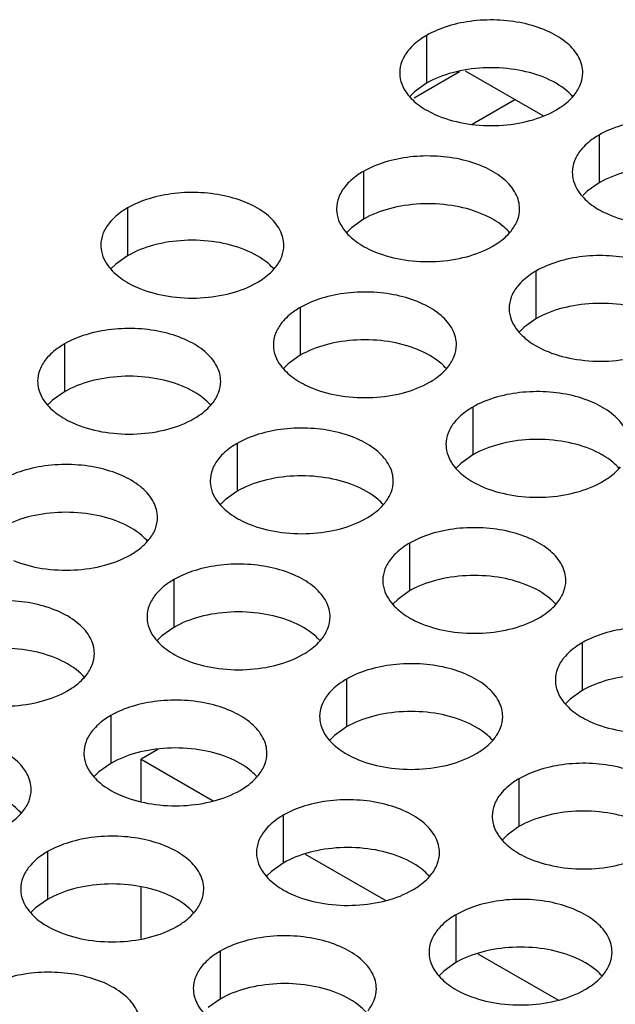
# Model space of a CAD drawing. Header units: inches. Extents: x 0 to 34, y 0 to 22.
# Tile 129 of 155: x 17.322 to 17.485, y 19.978 to 20.247. Entities that reach past the tile are written whole.
import ezdxf

# ---------------------------------------------------------------- set-up
doc = ezdxf.new("R2010")
doc.units = ezdxf.units.IN
doc.header["$LTSCALE"] = 1.87
doc.header["$MEASUREMENT"] = 0
doc.layers.get('0').update_dxf_attribs({"linetype": 'CONTINUOUS'})
for name, color, linetype in [('02___PRT_ALL_AXES', 7, 'CONTINUOUS'), ('0_COMPONENTS', 7, 'CONTINUOUS'), ('COSMETIC', 7, 'CONTINUOUS')]:
    doc.layers.add(name, color=color, linetype=linetype)

msp = doc.modelspace()

# ---------------------------------------------------------------- linework, layer by layer
at = {"color": 7, "linetype": 'CONTINUOUS'}
msp.add_line((17.43002, 20.22541), (17.44241, 20.23256), dxfattribs=at)
at = {"color": 3, "linetype": 'CONTINUOUS'}
for p, q in [((17.44394, 20.2328), (17.46512, 20.22057)), ((17.44589, 20.21824), (17.45752, 20.22495))]:
    msp.add_line(p, q, dxfattribs=at)
at = {"layer": '02___PRT_ALL_AXES', "color": 7, "linetype": 'CONTINUOUS'}
for p, q in [((17.43339, 20.24245), (17.43339, 20.22939)), ((17.43339, 20.22939), (17.43013, 20.22707)), ((17.43013, 20.22707), (17.42892, 20.22588)), ((17.48053, 20.21523), (17.48053, 20.20217)), ((17.41613, 20.20527), (17.41613, 20.19221)), ((17.48053, 20.20217), (17.47727, 20.19985)), ((17.47727, 20.19985), (17.47606, 20.19866)), ((17.35174, 20.19531), (17.35174, 20.18224)), ((17.41613, 20.19221), (17.41288, 20.18989)), ((17.41288, 20.18989), (17.41167, 20.1887)), ((17.34848, 20.17993), (17.34727, 20.17874)), ((17.35174, 20.18224), (17.34848, 20.17993)), ((17.46327, 20.17805), (17.46327, 20.16499)), ((17.39888, 20.16809), (17.39888, 20.15503)), ((17.46327, 20.16499), (17.46002, 20.16267)), ((17.46002, 20.16267), (17.45881, 20.16148)), ((17.33448, 20.15813), (17.33448, 20.14506)), ((17.39562, 20.15271), (17.39441, 20.15152)), ((17.39888, 20.15503), (17.39562, 20.15271)), ((17.33448, 20.14506), (17.33123, 20.14275)), ((17.33123, 20.14275), (17.33002, 20.14156)), ((17.44602, 20.14087), (17.44602, 20.12781)), ((17.38162, 20.13091), (17.38162, 20.11785)), ((17.44602, 20.12781), (17.44277, 20.12549)), ((17.44277, 20.12549), (17.44155, 20.1243)), ((17.38162, 20.11785), (17.37837, 20.11553)), ((17.37837, 20.11553), (17.37716, 20.11434)), ((17.42876, 20.10369), (17.42876, 20.09063)), ((17.36437, 20.09373), (17.36437, 20.08066)), ((17.42551, 20.08831), (17.4243, 20.08712)), ((17.42876, 20.09063), (17.42551, 20.08831)), ((17.36437, 20.08066), (17.36112, 20.07835)), ((17.36112, 20.07835), (17.3599, 20.07716)), ((17.47591, 20.07647), (17.47591, 20.06341)), ((17.41151, 20.06651), (17.41151, 20.05345)), ((17.47591, 20.06341), (17.47265, 20.06109)), ((17.47265, 20.06109), (17.47144, 20.0599)), ((17.34712, 20.05655), (17.34712, 20.04348)), ((17.41151, 20.05345), (17.40826, 20.05113)), ((17.40826, 20.05113), (17.40704, 20.04994)), ((17.34712, 20.04348), (17.34386, 20.04117)), ((17.34386, 20.04117), (17.34265, 20.03998)), ((17.45865, 20.03929), (17.45865, 20.02623)), ((17.39426, 20.02933), (17.39426, 20.01627)), ((17.45865, 20.02623), (17.4554, 20.02391)), ((17.4554, 20.02391), (17.45419, 20.02272)), ((17.32986, 20.01937), (17.32986, 20.0063)), ((17.39426, 20.01627), (17.391, 20.01395)), ((17.391, 20.01395), (17.38979, 20.01276)), ((17.32986, 20.0063), (17.32661, 20.00399)), ((17.32661, 20.00399), (17.3254, 20.0028)), ((17.4414, 20.00211), (17.4414, 19.98905)), ((17.377, 19.99215), (17.377, 19.97908)), ((17.4414, 19.98905), (17.43814, 19.98673)), ((17.43814, 19.98673), (17.43693, 19.98554)), ((17.377, 19.97908), (17.37375, 19.97677))]:
    msp.add_line(p, q, dxfattribs=at)
at = {"layer": '02___PRT_ALL_AXES', "color": 3, "linetype": 'CONTINUOUS'}
for points, knots in [([(17.47606, 20.23223), (17.47607, 20.23295), (17.47588, 20.23441), (17.47473, 20.23732), (17.4718, 20.24068), (17.46678, 20.24373), (17.46051, 20.24583), (17.45349, 20.24681), (17.44626, 20.24662), (17.43943, 20.24525), (17.43524, 20.24352), (17.43339, 20.24245)], [0, 0, 0, 0, 0.042883, 0.087524, 0.186914, 0.304219, 0.43794, 0.582356, 0.729558, 0.871282, 1, 1, 1, 1]), ([(17.43339, 20.24245), (17.43289, 20.24216), (17.43106, 20.24101), (17.4294, 20.23957), (17.42841, 20.23834)], [0, 0, 0, 0, 0.268123, 1, 1, 1, 1]), ([(17.42841, 20.23834), (17.42769, 20.23745), (17.42651, 20.23553), (17.42607, 20.23331), (17.42607, 20.23225)], [0, 0, 0, 0, 0.520681, 1, 1, 1, 1]), ([(17.42607, 20.23225), (17.42607, 20.23194), (17.42614, 20.23065), (17.42651, 20.22939), (17.42692, 20.22851)], [0, 0, 0, 0, 0.245663, 1, 1, 1, 1]), ([(17.47372, 20.22614), (17.47445, 20.22704), (17.47562, 20.22895), (17.47606, 20.23118), (17.47606, 20.23223)], [0, 0, 0, 0, 0.520681, 1, 1, 1, 1]), ([(17.42692, 20.22851), (17.42731, 20.22766), (17.42869, 20.22553), (17.432, 20.22266), (17.43504, 20.2211), (17.43673, 20.22042)], [0, 0, 0, 0, 0.215502, 0.580331, 1, 1, 1, 1]), ([(17.46874, 20.22204), (17.46924, 20.22233), (17.47107, 20.22347), (17.47273, 20.22492), (17.47372, 20.22614)], [0, 0, 0, 0, 0.268123, 1, 1, 1, 1]), ([(17.43673, 20.22042), (17.43924, 20.2194), (17.44473, 20.21799), (17.4532, 20.21758), (17.46143, 20.2188), (17.46653, 20.22076), (17.46874, 20.22204)], [0, 0, 0, 0, 0.247189, 0.509885, 0.767301, 1, 1, 1, 1]), ([(17.52321, 20.20502), (17.52321, 20.20573), (17.52302, 20.20719), (17.52187, 20.2101), (17.51894, 20.21346), (17.51392, 20.21651), (17.50765, 20.21861), (17.50063, 20.2196), (17.4934, 20.2194), (17.48657, 20.21803), (17.48238, 20.2163), (17.48053, 20.21523)], [0, 0, 0, 0, 0.042883, 0.087524, 0.186914, 0.304219, 0.43794, 0.582356, 0.729558, 0.871282, 1, 1, 1, 1]), ([(17.48053, 20.21523), (17.48003, 20.21494), (17.4782, 20.2138), (17.47654, 20.21235), (17.47555, 20.21113)], [0, 0, 0, 0, 0.268123, 1, 1, 1, 1]), ([(17.45881, 20.19505), (17.45881, 20.19577), (17.45862, 20.19723), (17.45747, 20.20014), (17.45455, 20.2035), (17.44953, 20.20655), (17.44326, 20.20865), (17.43623, 20.20963), (17.42901, 20.20944), (17.42218, 20.20807), (17.41798, 20.20634), (17.41613, 20.20527)], [0, 0, 0, 0, 0.042883, 0.087524, 0.186914, 0.304219, 0.43794, 0.582356, 0.729558, 0.871282, 1, 1, 1, 1]), ([(17.47555, 20.21113), (17.47483, 20.21023), (17.47365, 20.20832), (17.47321, 20.20609), (17.47321, 20.20504)], [0, 0, 0, 0, 0.520681, 1, 1, 1, 1]), ([(17.41613, 20.20527), (17.41563, 20.20498), (17.41381, 20.20383), (17.41215, 20.20239), (17.41115, 20.20116)], [0, 0, 0, 0, 0.268123, 1, 1, 1, 1]), ([(17.47321, 20.20504), (17.47321, 20.20472), (17.47328, 20.20343), (17.47365, 20.20217), (17.47406, 20.20129)], [0, 0, 0, 0, 0.245663, 1, 1, 1, 1]), ([(17.41115, 20.20116), (17.41043, 20.20027), (17.40926, 20.19835), (17.40881, 20.19613), (17.40881, 20.19507)], [0, 0, 0, 0, 0.520681, 1, 1, 1, 1]), ([(17.47406, 20.20129), (17.47445, 20.20045), (17.47583, 20.19831), (17.47914, 20.19544), (17.48218, 20.19388), (17.48387, 20.1932)], [0, 0, 0, 0, 0.215502, 0.580331, 1, 1, 1, 1]), ([(17.39442, 20.18509), (17.39442, 20.1858), (17.39423, 20.18726), (17.39308, 20.19017), (17.39015, 20.19353), (17.38513, 20.19658), (17.37886, 20.19868), (17.37184, 20.19967), (17.36461, 20.19947), (17.35778, 20.1981), (17.35359, 20.19638), (17.35174, 20.19531)], [0, 0, 0, 0, 0.042883, 0.087524, 0.186914, 0.304219, 0.43794, 0.582356, 0.729558, 0.871282, 1, 1, 1, 1]), ([(17.35174, 20.19531), (17.35124, 20.19502), (17.34941, 20.19387), (17.34775, 20.19243), (17.34676, 20.1912)], [0, 0, 0, 0, 0.268123, 1, 1, 1, 1]), ([(17.40881, 20.19507), (17.40881, 20.19476), (17.40888, 20.19347), (17.40925, 20.19221), (17.40966, 20.19133)], [0, 0, 0, 0, 0.245663, 1, 1, 1, 1]), ([(17.45647, 20.18896), (17.45719, 20.18986), (17.45837, 20.19177), (17.45881, 20.194), (17.45881, 20.19505)], [0, 0, 0, 0, 0.520681, 1, 1, 1, 1]), ([(17.48387, 20.1932), (17.48639, 20.19218), (17.49187, 20.19077), (17.50034, 20.19036), (17.50857, 20.19158), (17.51367, 20.19354), (17.51588, 20.19482)], [0, 0, 0, 0, 0.247189, 0.509885, 0.767301, 1, 1, 1, 1]), ([(17.34676, 20.1912), (17.34604, 20.19031), (17.34486, 20.18839), (17.34442, 20.18617), (17.34442, 20.18511)], [0, 0, 0, 0, 0.520681, 1, 1, 1, 1]), ([(17.40966, 20.19133), (17.41006, 20.19048), (17.41143, 20.18835), (17.41475, 20.18548), (17.41779, 20.18392), (17.41947, 20.18324)], [0, 0, 0, 0, 0.215502, 0.580331, 1, 1, 1, 1]), ([(17.45149, 20.18486), (17.45199, 20.18515), (17.45382, 20.18629), (17.45548, 20.18774), (17.45647, 20.18896)], [0, 0, 0, 0, 0.268123, 1, 1, 1, 1]), ([(17.34442, 20.18511), (17.34442, 20.18479), (17.34449, 20.18351), (17.34486, 20.18225), (17.34527, 20.18137)], [0, 0, 0, 0, 0.245663, 1, 1, 1, 1]), ([(17.39207, 20.179), (17.3928, 20.17989), (17.39397, 20.18181), (17.39441, 20.18403), (17.39442, 20.18509)], [0, 0, 0, 0, 0.520681, 1, 1, 1, 1]), ([(17.41947, 20.18324), (17.42199, 20.18222), (17.42747, 20.18081), (17.43595, 20.1804), (17.44418, 20.18162), (17.44927, 20.18358), (17.45149, 20.18486)], [0, 0, 0, 0, 0.247189, 0.509885, 0.767301, 1, 1, 1, 1]), ([(17.50595, 20.16784), (17.50595, 20.16855), (17.50576, 20.17001), (17.50461, 20.17292), (17.50169, 20.17628), (17.49667, 20.17933), (17.4904, 20.18143), (17.48337, 20.18241), (17.47615, 20.18222), (17.46932, 20.18085), (17.46512, 20.17912), (17.46327, 20.17805)], [0, 0, 0, 0, 0.042883, 0.087524, 0.186914, 0.304219, 0.43794, 0.582356, 0.729558, 0.871282, 1, 1, 1, 1]), ([(17.34527, 20.18137), (17.34566, 20.18052), (17.34704, 20.17839), (17.35035, 20.17551), (17.35339, 20.17396), (17.35508, 20.17328)], [0, 0, 0, 0, 0.215502, 0.580331, 1, 1, 1, 1]), ([(17.38709, 20.17489), (17.38759, 20.17518), (17.38942, 20.17633), (17.39108, 20.17777), (17.39207, 20.179)], [0, 0, 0, 0, 0.268123, 1, 1, 1, 1]), ([(17.46327, 20.17805), (17.46277, 20.17776), (17.46095, 20.17662), (17.45929, 20.17517), (17.45829, 20.17395)], [0, 0, 0, 0, 0.268123, 1, 1, 1, 1]), ([(17.35508, 20.17328), (17.3576, 20.17226), (17.36308, 20.17085), (17.37155, 20.17044), (17.37978, 20.17166), (17.38488, 20.17362), (17.38709, 20.17489)], [0, 0, 0, 0, 0.247189, 0.509885, 0.767301, 1, 1, 1, 1]), ([(17.44156, 20.15787), (17.44156, 20.15858), (17.44137, 20.16004), (17.44022, 20.16296), (17.43729, 20.16632), (17.43227, 20.16937), (17.426, 20.17147), (17.41898, 20.17245), (17.41175, 20.17225), (17.40492, 20.17089), (17.40073, 20.16916), (17.39888, 20.16809)], [0, 0, 0, 0, 0.042883, 0.087524, 0.186914, 0.304219, 0.43794, 0.582356, 0.729558, 0.871282, 1, 1, 1, 1]), ([(17.45829, 20.17395), (17.45757, 20.17305), (17.4564, 20.17114), (17.45595, 20.16891), (17.45595, 20.16786)], [0, 0, 0, 0, 0.520681, 1, 1, 1, 1]), ([(17.39888, 20.16809), (17.39838, 20.1678), (17.39655, 20.16665), (17.39489, 20.16521), (17.3939, 20.16398)], [0, 0, 0, 0, 0.268123, 1, 1, 1, 1]), ([(17.45595, 20.16786), (17.45595, 20.16754), (17.45602, 20.16625), (17.4564, 20.16499), (17.4568, 20.16411)], [0, 0, 0, 0, 0.245663, 1, 1, 1, 1]), ([(17.3939, 20.16398), (17.39318, 20.16309), (17.392, 20.16117), (17.39156, 20.15895), (17.39156, 20.15789)], [0, 0, 0, 0, 0.520681, 1, 1, 1, 1]), ([(17.4568, 20.16411), (17.4572, 20.16326), (17.45857, 20.16113), (17.46189, 20.15826), (17.46493, 20.1567), (17.46661, 20.15602)], [0, 0, 0, 0, 0.215502, 0.580331, 1, 1, 1, 1]), ([(17.37716, 20.14791), (17.37716, 20.14862), (17.37697, 20.15008), (17.37582, 20.15299), (17.3729, 20.15635), (17.36788, 20.1594), (17.36161, 20.1615), (17.35458, 20.16249), (17.34736, 20.16229), (17.34053, 20.16092), (17.33633, 20.1592), (17.33448, 20.15813)], [0, 0, 0, 0, 0.042883, 0.087524, 0.186914, 0.304219, 0.43794, 0.582356, 0.729558, 0.871282, 1, 1, 1, 1]), ([(17.33448, 20.15813), (17.33398, 20.15784), (17.33216, 20.15669), (17.3305, 20.15525), (17.3295, 20.15402)], [0, 0, 0, 0, 0.268123, 1, 1, 1, 1]), ([(17.39156, 20.15789), (17.39156, 20.15758), (17.39163, 20.15629), (17.392, 20.15503), (17.39241, 20.15415)], [0, 0, 0, 0, 0.245663, 1, 1, 1, 1]), ([(17.43921, 20.15178), (17.43994, 20.15268), (17.44111, 20.15459), (17.44156, 20.15681), (17.44156, 20.15787)], [0, 0, 0, 0, 0.520681, 1, 1, 1, 1]), ([(17.46661, 20.15602), (17.46913, 20.155), (17.47461, 20.15359), (17.48309, 20.15318), (17.49132, 20.1544), (17.49641, 20.15636), (17.49863, 20.15764)], [0, 0, 0, 0, 0.247189, 0.509885, 0.767301, 1, 1, 1, 1]), ([(17.3295, 20.15402), (17.32878, 20.15313), (17.32761, 20.15121), (17.32716, 20.14899), (17.32716, 20.14793)], [0, 0, 0, 0, 0.520681, 1, 1, 1, 1]), ([(17.39241, 20.15415), (17.3928, 20.1533), (17.39418, 20.15117), (17.39749, 20.1483), (17.40053, 20.14674), (17.40222, 20.14606)], [0, 0, 0, 0, 0.215502, 0.580331, 1, 1, 1, 1]), ([(17.43423, 20.14768), (17.43474, 20.14797), (17.43656, 20.14911), (17.43822, 20.15055), (17.43921, 20.15178)], [0, 0, 0, 0, 0.268123, 1, 1, 1, 1]), ([(17.32716, 20.14793), (17.32716, 20.14761), (17.32723, 20.14633), (17.32761, 20.14506), (17.32801, 20.14418)], [0, 0, 0, 0, 0.245663, 1, 1, 1, 1]), ([(17.37482, 20.14182), (17.37554, 20.14271), (17.37672, 20.14463), (17.37716, 20.14685), (17.37716, 20.14791)], [0, 0, 0, 0, 0.520681, 1, 1, 1, 1]), ([(17.40222, 20.14606), (17.40474, 20.14504), (17.41022, 20.14363), (17.41869, 20.14322), (17.42693, 20.14444), (17.43202, 20.1464), (17.43423, 20.14768)], [0, 0, 0, 0, 0.247189, 0.509885, 0.767301, 1, 1, 1, 1]), ([(17.4887, 20.13065), (17.4887, 20.13137), (17.48851, 20.13283), (17.48736, 20.13574), (17.48443, 20.1391), (17.47941, 20.14215), (17.47314, 20.14425), (17.46612, 20.14523), (17.45889, 20.14504), (17.45206, 20.14367), (17.44787, 20.14194), (17.44602, 20.14087)], [0, 0, 0, 0, 0.042883, 0.087524, 0.186914, 0.304219, 0.43794, 0.582356, 0.729558, 0.871282, 1, 1, 1, 1]), ([(17.32801, 20.14418), (17.32841, 20.14334), (17.32978, 20.14121), (17.3331, 20.13833), (17.33614, 20.13678), (17.33782, 20.1361)], [0, 0, 0, 0, 0.215502, 0.580331, 1, 1, 1, 1]), ([(17.36984, 20.13771), (17.37034, 20.138), (17.37217, 20.13915), (17.37383, 20.14059), (17.37482, 20.14182)], [0, 0, 0, 0, 0.268123, 1, 1, 1, 1]), ([(17.44602, 20.14087), (17.44552, 20.14058), (17.44369, 20.13943), (17.44203, 20.13799), (17.44104, 20.13676)], [0, 0, 0, 0, 0.268123, 1, 1, 1, 1]), ([(17.33782, 20.1361), (17.34034, 20.13508), (17.34582, 20.13367), (17.3543, 20.13326), (17.36253, 20.13448), (17.36762, 20.13643), (17.36984, 20.13771)], [0, 0, 0, 0, 0.247189, 0.509885, 0.767301, 1, 1, 1, 1]), ([(17.44104, 20.13676), (17.44032, 20.13587), (17.43914, 20.13395), (17.4387, 20.13173), (17.4387, 20.13067)], [0, 0, 0, 0, 0.520681, 1, 1, 1, 1]), ([(17.4243, 20.12069), (17.4243, 20.1214), (17.42411, 20.12286), (17.42296, 20.12577), (17.42004, 20.12914), (17.41502, 20.13218), (17.40875, 20.13428), (17.40172, 20.13527), (17.3945, 20.13507), (17.38767, 20.13371), (17.38347, 20.13198), (17.38162, 20.13091)], [0, 0, 0, 0, 0.042883, 0.087524, 0.186914, 0.304219, 0.43794, 0.582356, 0.729558, 0.871282, 1, 1, 1, 1]), ([(17.38162, 20.13091), (17.38112, 20.13062), (17.3793, 20.12947), (17.37764, 20.12803), (17.37664, 20.1268)], [0, 0, 0, 0, 0.268123, 1, 1, 1, 1]), ([(17.4387, 20.13067), (17.4387, 20.13036), (17.43877, 20.12907), (17.43914, 20.12781), (17.43955, 20.12693)], [0, 0, 0, 0, 0.245663, 1, 1, 1, 1]), ([(17.37664, 20.1268), (17.37592, 20.12591), (17.37475, 20.12399), (17.3743, 20.12177), (17.3743, 20.12071)], [0, 0, 0, 0, 0.520681, 1, 1, 1, 1]), ([(17.43955, 20.12693), (17.43994, 20.12608), (17.44132, 20.12395), (17.44463, 20.12108), (17.44768, 20.11952), (17.44936, 20.11884)], [0, 0, 0, 0, 0.215502, 0.580331, 1, 1, 1, 1]), ([(17.35991, 20.11073), (17.35991, 20.11144), (17.35972, 20.1129), (17.35857, 20.11581), (17.35564, 20.11917), (17.35062, 20.12222), (17.34435, 20.12432), (17.33733, 20.12531), (17.3301, 20.12511), (17.32327, 20.12374), (17.31908, 20.12201), (17.31723, 20.12095)], [0, 0, 0, 0, 0.042883, 0.087524, 0.186914, 0.304219, 0.43794, 0.582356, 0.729558, 0.871282, 1, 1, 1, 1]), ([(17.48137, 20.12046), (17.48188, 20.12075), (17.4837, 20.12189), (17.48536, 20.12334), (17.48635, 20.12456)], [0, 0, 0, 0, 0.268123, 1, 1, 1, 1]), ([(17.3743, 20.12071), (17.3743, 20.1204), (17.37437, 20.11911), (17.37475, 20.11785), (17.37515, 20.11697)], [0, 0, 0, 0, 0.245663, 1, 1, 1, 1]), ([(17.42196, 20.1146), (17.42268, 20.1155), (17.42386, 20.11741), (17.4243, 20.11963), (17.4243, 20.12069)], [0, 0, 0, 0, 0.520681, 1, 1, 1, 1]), ([(17.44936, 20.11884), (17.45188, 20.11782), (17.45736, 20.11641), (17.46583, 20.116), (17.47407, 20.11722), (17.47916, 20.11918), (17.48137, 20.12046)], [0, 0, 0, 0, 0.247189, 0.509885, 0.767301, 1, 1, 1, 1]), ([(17.37515, 20.11697), (17.37555, 20.11612), (17.37693, 20.11399), (17.38024, 20.11112), (17.38328, 20.10956), (17.38496, 20.10888)], [0, 0, 0, 0, 0.215502, 0.580331, 1, 1, 1, 1]), ([(17.41698, 20.11049), (17.41748, 20.11078), (17.41931, 20.11193), (17.42097, 20.11337), (17.42196, 20.1146)], [0, 0, 0, 0, 0.268123, 1, 1, 1, 1]), ([(17.35756, 20.10464), (17.35829, 20.10553), (17.35946, 20.10745), (17.35991, 20.10967), (17.35991, 20.11073)], [0, 0, 0, 0, 0.520681, 1, 1, 1, 1]), ([(17.38496, 20.10888), (17.38748, 20.10786), (17.39296, 20.10645), (17.40144, 20.10604), (17.40967, 20.10726), (17.41477, 20.10922), (17.41698, 20.11049)], [0, 0, 0, 0, 0.247189, 0.509885, 0.767301, 1, 1, 1, 1]), ([(17.47144, 20.09347), (17.47144, 20.09419), (17.47125, 20.09565), (17.4701, 20.09856), (17.46718, 20.10192), (17.46216, 20.10497), (17.45589, 20.10707), (17.44886, 20.10805), (17.44164, 20.10786), (17.43481, 20.10649), (17.43062, 20.10476), (17.42876, 20.10369)], [0, 0, 0, 0, 0.042883, 0.087524, 0.186914, 0.304219, 0.43794, 0.582356, 0.729558, 0.871282, 1, 1, 1, 1]), ([(17.35258, 20.10053), (17.35309, 20.10082), (17.35491, 20.10197), (17.35657, 20.10341), (17.35756, 20.10464)], [0, 0, 0, 0, 0.268123, 1, 1, 1, 1]), ([(17.42876, 20.10369), (17.42826, 20.1034), (17.42644, 20.10225), (17.42478, 20.10081), (17.42378, 20.09958)], [0, 0, 0, 0, 0.268123, 1, 1, 1, 1]), ([(17.32057, 20.09892), (17.32309, 20.0979), (17.32857, 20.09649), (17.33704, 20.09608), (17.34528, 20.0973), (17.35037, 20.09925), (17.35258, 20.10053)], [0, 0, 0, 0, 0.247189, 0.509885, 0.767301, 1, 1, 1, 1]), ([(17.42378, 20.09958), (17.42306, 20.09869), (17.42189, 20.09677), (17.42144, 20.09455), (17.42144, 20.09349)], [0, 0, 0, 0, 0.520681, 1, 1, 1, 1]), ([(17.40705, 20.08351), (17.40705, 20.08422), (17.40686, 20.08568), (17.40571, 20.08859), (17.40278, 20.09195), (17.39776, 20.095), (17.3915, 20.0971), (17.38447, 20.09809), (17.37724, 20.09789), (17.37041, 20.09652), (17.36622, 20.0948), (17.36437, 20.09373)], [0, 0, 0, 0, 0.042883, 0.087524, 0.186914, 0.304219, 0.43794, 0.582356, 0.729558, 0.871282, 1, 1, 1, 1]), ([(17.36437, 20.09373), (17.36387, 20.09344), (17.36204, 20.09229), (17.36038, 20.09085), (17.35939, 20.08962)], [0, 0, 0, 0, 0.268123, 1, 1, 1, 1]), ([(17.42144, 20.09349), (17.42144, 20.09318), (17.42151, 20.09189), (17.42189, 20.09063), (17.42229, 20.08975)], [0, 0, 0, 0, 0.245663, 1, 1, 1, 1]), ([(17.4691, 20.08738), (17.46982, 20.08828), (17.471, 20.09019), (17.47144, 20.09242), (17.47144, 20.09347)], [0, 0, 0, 0, 0.520681, 1, 1, 1, 1]), ([(17.35939, 20.08962), (17.35867, 20.08873), (17.35749, 20.08681), (17.35705, 20.08459), (17.35705, 20.08353)], [0, 0, 0, 0, 0.520681, 1, 1, 1, 1]), ([(17.42229, 20.08975), (17.42269, 20.0889), (17.42407, 20.08677), (17.42738, 20.0839), (17.43042, 20.08234), (17.4321, 20.08166)], [0, 0, 0, 0, 0.215502, 0.580331, 1, 1, 1, 1]), ([(17.34265, 20.07355), (17.34265, 20.07426), (17.34246, 20.07572), (17.34131, 20.07863), (17.33839, 20.08199), (17.33337, 20.08504), (17.3271, 20.08714), (17.32007, 20.08813), (17.31285, 20.08793), (17.30602, 20.08656), (17.30183, 20.08483), (17.29997, 20.08377)], [0, 0, 0, 0, 0.042883, 0.087524, 0.186914, 0.304219, 0.43794, 0.582356, 0.729558, 0.871282, 1, 1, 1, 1]), ([(17.46412, 20.08328), (17.46462, 20.08357), (17.46645, 20.08471), (17.46811, 20.08616), (17.4691, 20.08738)], [0, 0, 0, 0, 0.268123, 1, 1, 1, 1]), ([(17.35705, 20.08353), (17.35705, 20.08321), (17.35712, 20.08193), (17.35749, 20.08067), (17.3579, 20.07978)], [0, 0, 0, 0, 0.245663, 1, 1, 1, 1]), ([(17.40471, 20.07742), (17.40543, 20.07831), (17.4066, 20.08023), (17.40705, 20.08245), (17.40705, 20.08351)], [0, 0, 0, 0, 0.520681, 1, 1, 1, 1]), ([(17.4321, 20.08166), (17.43462, 20.08064), (17.4401, 20.07923), (17.44858, 20.07882), (17.45681, 20.08004), (17.46191, 20.082), (17.46412, 20.08328)], [0, 0, 0, 0, 0.247189, 0.509885, 0.767301, 1, 1, 1, 1]), ([(17.51858, 20.06626), (17.51858, 20.06697), (17.51839, 20.06843), (17.51724, 20.07134), (17.51432, 20.0747), (17.5093, 20.07775), (17.50303, 20.07985), (17.496, 20.08083), (17.48878, 20.08064), (17.48195, 20.07927), (17.47776, 20.07754), (17.47591, 20.07647)], [0, 0, 0, 0, 0.042883, 0.087524, 0.186914, 0.304219, 0.43794, 0.582356, 0.729558, 0.871282, 1, 1, 1, 1]), ([(17.3579, 20.07978), (17.35829, 20.07894), (17.35967, 20.07681), (17.36298, 20.07393), (17.36603, 20.07238), (17.36771, 20.0717)], [0, 0, 0, 0, 0.215502, 0.580331, 1, 1, 1, 1]), ([(17.39973, 20.07331), (17.40023, 20.0736), (17.40205, 20.07475), (17.40371, 20.07619), (17.40471, 20.07742)], [0, 0, 0, 0, 0.268123, 1, 1, 1, 1]), ([(17.47591, 20.07647), (17.4754, 20.07618), (17.47358, 20.07504), (17.47192, 20.07359), (17.47093, 20.07237)], [0, 0, 0, 0, 0.268123, 1, 1, 1, 1]), ([(17.34031, 20.06746), (17.34103, 20.06835), (17.34221, 20.07027), (17.34265, 20.07249), (17.34265, 20.07355)], [0, 0, 0, 0, 0.520681, 1, 1, 1, 1]), ([(17.36771, 20.0717), (17.37023, 20.07068), (17.37571, 20.06927), (17.38418, 20.06886), (17.39242, 20.07008), (17.39751, 20.07204), (17.39973, 20.07331)], [0, 0, 0, 0, 0.247189, 0.509885, 0.767301, 1, 1, 1, 1]), ([(17.47093, 20.07237), (17.4702, 20.07147), (17.46903, 20.06956), (17.46858, 20.06733), (17.46858, 20.06627)], [0, 0, 0, 0, 0.520681, 1, 1, 1, 1]), ([(17.45419, 20.05629), (17.45419, 20.057), (17.454, 20.05846), (17.45285, 20.06138), (17.44992, 20.06474), (17.4449, 20.06779), (17.43864, 20.06989), (17.43161, 20.07087), (17.42438, 20.07067), (17.41755, 20.06931), (17.41336, 20.06758), (17.41151, 20.06651)], [0, 0, 0, 0, 0.042883, 0.087524, 0.186914, 0.304219, 0.43794, 0.582356, 0.729558, 0.871282, 1, 1, 1, 1]), ([(17.33533, 20.06335), (17.33583, 20.06364), (17.33766, 20.06479), (17.33932, 20.06623), (17.34031, 20.06746)], [0, 0, 0, 0, 0.268123, 1, 1, 1, 1]), ([(17.41151, 20.06651), (17.41101, 20.06622), (17.40918, 20.06507), (17.40752, 20.06363), (17.40653, 20.0624)], [0, 0, 0, 0, 0.268123, 1, 1, 1, 1]), ([(17.46858, 20.06627), (17.46858, 20.06596), (17.46866, 20.06467), (17.46903, 20.06341), (17.46943, 20.06253)], [0, 0, 0, 0, 0.245663, 1, 1, 1, 1]), ([(17.30331, 20.06173), (17.30583, 20.06072), (17.31131, 20.0593), (17.31979, 20.0589), (17.32802, 20.06011), (17.33312, 20.06207), (17.33533, 20.06335)], [0, 0, 0, 0, 0.247189, 0.509885, 0.767301, 1, 1, 1, 1]), ([(17.40653, 20.0624), (17.40581, 20.06151), (17.40463, 20.05959), (17.40419, 20.05737), (17.40419, 20.05631)], [0, 0, 0, 0, 0.520681, 1, 1, 1, 1]), ([(17.46943, 20.06253), (17.46983, 20.06168), (17.47121, 20.05955), (17.47452, 20.05668), (17.47756, 20.05512), (17.47924, 20.05444)], [0, 0, 0, 0, 0.215502, 0.580331, 1, 1, 1, 1]), ([(17.38979, 20.04633), (17.38979, 20.04704), (17.3896, 20.0485), (17.38845, 20.05141), (17.38553, 20.05477), (17.38051, 20.05782), (17.37424, 20.05992), (17.36721, 20.06091), (17.35999, 20.06071), (17.35316, 20.05934), (17.34897, 20.05762), (17.34712, 20.05655)], [0, 0, 0, 0, 0.042883, 0.087524, 0.186914, 0.304219, 0.43794, 0.582356, 0.729558, 0.871282, 1, 1, 1, 1]), ([(17.34712, 20.05655), (17.34661, 20.05626), (17.34479, 20.05511), (17.34313, 20.05367), (17.34214, 20.05244)], [0, 0, 0, 0, 0.268123, 1, 1, 1, 1]), ([(17.40419, 20.05631), (17.40419, 20.056), (17.40426, 20.05471), (17.40463, 20.05345), (17.40504, 20.05257)], [0, 0, 0, 0, 0.245663, 1, 1, 1, 1]), ([(17.45185, 20.0502), (17.45257, 20.0511), (17.45374, 20.05301), (17.45419, 20.05523), (17.45419, 20.05629)], [0, 0, 0, 0, 0.520681, 1, 1, 1, 1]), ([(17.47924, 20.05444), (17.48176, 20.05342), (17.48724, 20.05201), (17.49572, 20.0516), (17.50395, 20.05282), (17.50905, 20.05478), (17.51126, 20.05606)], [0, 0, 0, 0, 0.247189, 0.509885, 0.767301, 1, 1, 1, 1]), ([(17.3254, 20.03637), (17.3254, 20.03708), (17.32521, 20.03854), (17.32406, 20.04145), (17.32113, 20.04481), (17.31611, 20.04786), (17.30985, 20.04996), (17.30282, 20.05095), (17.29559, 20.05075), (17.28876, 20.04938), (17.28457, 20.04765), (17.28272, 20.04658)], [0, 0, 0, 0, 0.042883, 0.087524, 0.186914, 0.304219, 0.43794, 0.582356, 0.729558, 0.871282, 1, 1, 1, 1]), ([(17.34214, 20.05244), (17.34141, 20.05155), (17.34024, 20.04963), (17.33979, 20.04741), (17.33979, 20.04635)], [0, 0, 0, 0, 0.520681, 1, 1, 1, 1]), ([(17.40504, 20.05257), (17.40543, 20.05172), (17.40681, 20.04959), (17.41012, 20.04672), (17.41317, 20.04516), (17.41485, 20.04448)], [0, 0, 0, 0, 0.215502, 0.580331, 1, 1, 1, 1]), ([(17.44687, 20.0461), (17.44737, 20.04639), (17.44919, 20.04753), (17.45085, 20.04897), (17.45185, 20.0502)], [0, 0, 0, 0, 0.268123, 1, 1, 1, 1]), ([(17.33979, 20.04635), (17.33979, 20.04603), (17.33987, 20.04475), (17.34024, 20.04348), (17.34064, 20.0426)], [0, 0, 0, 0, 0.245663, 1, 1, 1, 1]), ([(17.38745, 20.04024), (17.38817, 20.04113), (17.38935, 20.04305), (17.38979, 20.04527), (17.38979, 20.04633)], [0, 0, 0, 0, 0.520681, 1, 1, 1, 1]), ([(17.41485, 20.04448), (17.41737, 20.04346), (17.42285, 20.04205), (17.43132, 20.04164), (17.43956, 20.04286), (17.44465, 20.04482), (17.44687, 20.0461)], [0, 0, 0, 0, 0.247189, 0.509885, 0.767301, 1, 1, 1, 1]), ([(17.34064, 20.0426), (17.34104, 20.04176), (17.34242, 20.03963), (17.34573, 20.03675), (17.34877, 20.0352), (17.35045, 20.03452)], [0, 0, 0, 0, 0.215502, 0.580331, 1, 1, 1, 1]), ([(17.50133, 20.02907), (17.50133, 20.02979), (17.50114, 20.03125), (17.49999, 20.03416), (17.49706, 20.03752), (17.49204, 20.04057), (17.48578, 20.04267), (17.47875, 20.04365), (17.47152, 20.04346), (17.46469, 20.04209), (17.4605, 20.04036), (17.45865, 20.03929)], [0, 0, 0, 0, 0.042883, 0.087524, 0.186914, 0.304219, 0.43794, 0.582356, 0.729558, 0.871282, 1, 1, 1, 1]), ([(17.38247, 20.03613), (17.38297, 20.03642), (17.3848, 20.03757), (17.38646, 20.03901), (17.38745, 20.04024)], [0, 0, 0, 0, 0.268123, 1, 1, 1, 1]), ([(17.45865, 20.03929), (17.45815, 20.039), (17.45632, 20.03785), (17.45466, 20.03641), (17.45367, 20.03518)], [0, 0, 0, 0, 0.268123, 1, 1, 1, 1]), ([(17.32306, 20.03028), (17.32378, 20.03117), (17.32495, 20.03309), (17.3254, 20.03531), (17.3254, 20.03637)], [0, 0, 0, 0, 0.520681, 1, 1, 1, 1]), ([(17.35045, 20.03452), (17.35297, 20.0335), (17.35845, 20.03209), (17.36693, 20.03168), (17.37516, 20.0329), (17.38026, 20.03485), (17.38247, 20.03613)], [0, 0, 0, 0, 0.247189, 0.509885, 0.767301, 1, 1, 1, 1]), ([(17.45367, 20.03518), (17.45295, 20.03429), (17.45177, 20.03237), (17.45133, 20.03015), (17.45133, 20.02909)], [0, 0, 0, 0, 0.520681, 1, 1, 1, 1]), ([(17.43693, 20.01911), (17.43693, 20.01982), (17.43674, 20.02128), (17.43559, 20.02419), (17.43267, 20.02756), (17.42765, 20.0306), (17.42138, 20.0327), (17.41435, 20.03369), (17.40713, 20.03349), (17.4003, 20.03213), (17.39611, 20.0304), (17.39426, 20.02933)], [0, 0, 0, 0, 0.042883, 0.087524, 0.186914, 0.304219, 0.43794, 0.582356, 0.729558, 0.871282, 1, 1, 1, 1]), ([(17.31808, 20.02617), (17.31858, 20.02646), (17.3204, 20.02761), (17.32206, 20.02905), (17.32306, 20.03028)], [0, 0, 0, 0, 0.268123, 1, 1, 1, 1]), ([(17.39426, 20.02933), (17.39375, 20.02904), (17.39193, 20.02789), (17.39027, 20.02645), (17.38928, 20.02522)], [0, 0, 0, 0, 0.268123, 1, 1, 1, 1]), ([(17.45133, 20.02909), (17.45133, 20.02878), (17.4514, 20.02749), (17.45177, 20.02623), (17.45218, 20.02535)], [0, 0, 0, 0, 0.245663, 1, 1, 1, 1]), ([(17.37254, 20.00915), (17.37254, 20.00986), (17.37235, 20.01132), (17.3712, 20.01423), (17.36827, 20.01759), (17.36325, 20.02064), (17.35699, 20.02274), (17.34996, 20.02373), (17.34273, 20.02353), (17.3359, 20.02216), (17.33171, 20.02043), (17.32986, 20.01937)], [0, 0, 0, 0, 0.042883, 0.087524, 0.186914, 0.304219, 0.43794, 0.582356, 0.729558, 0.871282, 1, 1, 1, 1]), ([(17.38928, 20.02522), (17.38855, 20.02433), (17.38738, 20.02241), (17.38693, 20.02019), (17.38693, 20.01913)], [0, 0, 0, 0, 0.520681, 1, 1, 1, 1]), ([(17.45218, 20.02535), (17.45257, 20.0245), (17.45395, 20.02237), (17.45726, 20.0195), (17.46031, 20.01794), (17.46199, 20.01726)], [0, 0, 0, 0, 0.215502, 0.580331, 1, 1, 1, 1]), ([(17.32986, 20.01937), (17.32936, 20.01908), (17.32753, 20.01793), (17.32587, 20.01649), (17.32488, 20.01526)], [0, 0, 0, 0, 0.268123, 1, 1, 1, 1]), ([(17.38693, 20.01913), (17.38693, 20.01882), (17.38701, 20.01753), (17.38738, 20.01627), (17.38779, 20.01539)], [0, 0, 0, 0, 0.245663, 1, 1, 1, 1]), ([(17.43459, 20.01302), (17.43531, 20.01392), (17.43649, 20.01583), (17.43693, 20.01805), (17.43693, 20.01911)], [0, 0, 0, 0, 0.520681, 1, 1, 1, 1]), ([(17.46199, 20.01726), (17.46451, 20.01624), (17.46999, 20.01483), (17.47846, 20.01442), (17.4867, 20.01564), (17.49179, 20.0176), (17.49401, 20.01888)], [0, 0, 0, 0, 0.247189, 0.509885, 0.767301, 1, 1, 1, 1]), ([(17.32488, 20.01526), (17.32416, 20.01437), (17.32298, 20.01245), (17.32254, 20.01023), (17.32254, 20.00917)], [0, 0, 0, 0, 0.520681, 1, 1, 1, 1]), ([(17.38779, 20.01539), (17.38818, 20.01454), (17.38956, 20.01241), (17.39287, 20.00954), (17.39591, 20.00798), (17.39759, 20.0073)], [0, 0, 0, 0, 0.215502, 0.580331, 1, 1, 1, 1]), ([(17.42961, 20.00891), (17.43011, 20.0092), (17.43194, 20.01035), (17.4336, 20.01179), (17.43459, 20.01302)], [0, 0, 0, 0, 0.268123, 1, 1, 1, 1]), ([(17.32254, 20.00917), (17.32254, 20.00885), (17.32261, 20.00757), (17.32298, 20.0063), (17.32339, 20.00542)], [0, 0, 0, 0, 0.245663, 1, 1, 1, 1]), ([(17.3702, 20.00306), (17.37092, 20.00395), (17.37209, 20.00587), (17.37254, 20.00809), (17.37254, 20.00915)], [0, 0, 0, 0, 0.520681, 1, 1, 1, 1]), ([(17.39759, 20.0073), (17.40011, 20.00628), (17.40559, 20.00487), (17.41407, 20.00446), (17.4223, 20.00568), (17.4274, 20.00764), (17.42961, 20.00891)], [0, 0, 0, 0, 0.247189, 0.509885, 0.767301, 1, 1, 1, 1]), ([(17.32339, 20.00542), (17.32378, 20.00458), (17.32516, 20.00245), (17.32847, 19.99957), (17.33152, 19.99802), (17.3332, 19.99733)], [0, 0, 0, 0, 0.215502, 0.580331, 1, 1, 1, 1]), ([(17.48407, 19.99189), (17.48407, 19.99261), (17.48388, 19.99406), (17.48273, 19.99698), (17.47981, 20.00034), (17.47479, 20.00339), (17.46852, 20.00549), (17.46149, 20.00647), (17.45427, 20.00628), (17.44744, 20.00491), (17.44325, 20.00318), (17.4414, 20.00211)], [0, 0, 0, 0, 0.042883, 0.087524, 0.186914, 0.304219, 0.43794, 0.582356, 0.729558, 0.871282, 1, 1, 1, 1]), ([(17.36522, 19.99895), (17.36572, 19.99924), (17.36754, 20.00039), (17.3692, 20.00183), (17.3702, 20.00306)], [0, 0, 0, 0, 0.268123, 1, 1, 1, 1]), ([(17.4414, 20.00211), (17.44089, 20.00182), (17.43907, 20.00067), (17.43741, 19.99923), (17.43642, 19.998)], [0, 0, 0, 0, 0.268123, 1, 1, 1, 1]), ([(17.3332, 19.99733), (17.33572, 19.99632), (17.3412, 19.99491), (17.34967, 19.9945), (17.35791, 19.99572), (17.363, 19.99767), (17.36522, 19.99895)], [0, 0, 0, 0, 0.247189, 0.509885, 0.767301, 1, 1, 1, 1]), ([(17.43642, 19.998), (17.43569, 19.99711), (17.43452, 19.99519), (17.43408, 19.99297), (17.43407, 19.99191)], [0, 0, 0, 0, 0.520681, 1, 1, 1, 1]), ([(17.41968, 19.98193), (17.41968, 19.98264), (17.41949, 19.9841), (17.41834, 19.98701), (17.41541, 19.99037), (17.41039, 19.99342), (17.40413, 19.99552), (17.3971, 19.99651), (17.38987, 19.99631), (17.38304, 19.99494), (17.37885, 19.99322), (17.377, 19.99215)], [0, 0, 0, 0, 0.042883, 0.087524, 0.186914, 0.304219, 0.43794, 0.582356, 0.729558, 0.871282, 1, 1, 1, 1]), ([(17.377, 19.99215), (17.3765, 19.99186), (17.37467, 19.99071), (17.37301, 19.98927), (17.37202, 19.98804)], [0, 0, 0, 0, 0.268123, 1, 1, 1, 1]), ([(17.43407, 19.99191), (17.43407, 19.9916), (17.43415, 19.99031), (17.43452, 19.98905), (17.43493, 19.98817)], [0, 0, 0, 0, 0.245663, 1, 1, 1, 1]), ([(17.48173, 19.9858), (17.48245, 19.9867), (17.48363, 19.98861), (17.48407, 19.99084), (17.48407, 19.99189)], [0, 0, 0, 0, 0.520681, 1, 1, 1, 1]), ([(17.35528, 19.97197), (17.35528, 19.97268), (17.35509, 19.97414), (17.35394, 19.97705), (17.35102, 19.98041), (17.346, 19.98346), (17.33973, 19.98556), (17.3327, 19.98655), (17.32548, 19.98635), (17.31865, 19.98498), (17.31446, 19.98325), (17.31261, 19.98219)], [0, 0, 0, 0, 0.042883, 0.087524, 0.186914, 0.304219, 0.43794, 0.582356, 0.729558, 0.871282, 1, 1, 1, 1]), ([(17.37202, 19.98804), (17.3713, 19.98715), (17.37012, 19.98523), (17.36968, 19.98301), (17.36968, 19.98195)], [0, 0, 0, 0, 0.520681, 1, 1, 1, 1]), ([(17.43493, 19.98817), (17.43532, 19.98732), (17.4367, 19.98519), (17.44001, 19.98232), (17.44305, 19.98076), (17.44473, 19.98008)], [0, 0, 0, 0, 0.215502, 0.580331, 1, 1, 1, 1]), ([(17.47675, 19.9817), (17.47725, 19.98199), (17.47908, 19.98313), (17.48074, 19.98457), (17.48173, 19.9858)], [0, 0, 0, 0, 0.268123, 1, 1, 1, 1]), ([(17.36968, 19.98195), (17.36968, 19.98163), (17.36975, 19.98035), (17.37012, 19.97909), (17.37053, 19.9782)], [0, 0, 0, 0, 0.245663, 1, 1, 1, 1]), ([(17.41734, 19.97584), (17.41806, 19.97673), (17.41923, 19.97865), (17.41968, 19.98087), (17.41968, 19.98193)], [0, 0, 0, 0, 0.520681, 1, 1, 1, 1]), ([(17.44473, 19.98008), (17.44725, 19.97906), (17.45274, 19.97765), (17.46121, 19.97724), (17.46944, 19.97846), (17.47454, 19.98042), (17.47675, 19.9817)], [0, 0, 0, 0, 0.247189, 0.509885, 0.767301, 1, 1, 1, 1]), ([(17.37053, 19.9782), (17.37092, 19.97736), (17.3723, 19.97523), (17.37561, 19.97235), (17.37866, 19.9708), (17.38034, 19.97012)], [0, 0, 0, 0, 0.215502, 0.580331, 1, 1, 1, 1])]:
    msp.add_open_spline(points, degree=3, knots=knots, dxfattribs=at)
at = {"layer": '02___PRT_ALL_AXES', "color": 7, "linetype": 'CONTINUOUS'}
for points, knots in [([(17.46541, 20.23101), (17.46289, 20.23202), (17.4574, 20.23343), (17.44893, 20.23384), (17.4407, 20.23262), (17.4356, 20.23067), (17.43339, 20.22939)], [0, 0, 0, 0, 0.247189, 0.509885, 0.767301, 1, 1, 1, 1]), ([(17.47338, 20.22569), (17.4729, 20.22623), (17.4706, 20.22849), (17.46771, 20.23007), (17.46541, 20.23101)], [0, 0, 0, 0, 0.226307, 1, 1, 1, 1]), ([(17.51255, 20.20379), (17.51003, 20.20481), (17.50454, 20.20622), (17.49607, 20.20663), (17.48784, 20.20541), (17.48274, 20.20345), (17.48053, 20.20217)], [0, 0, 0, 0, 0.247189, 0.509885, 0.767301, 1, 1, 1, 1]), ([(17.44815, 20.19382), (17.44563, 20.19484), (17.44015, 20.19625), (17.43168, 20.19666), (17.42344, 20.19544), (17.41835, 20.19349), (17.41613, 20.19221)], [0, 0, 0, 0, 0.247189, 0.509885, 0.767301, 1, 1, 1, 1]), ([(17.45613, 20.18851), (17.45565, 20.18905), (17.45334, 20.19131), (17.45045, 20.19289), (17.44815, 20.19382)], [0, 0, 0, 0, 0.226307, 1, 1, 1, 1]), ([(17.38376, 20.18386), (17.38124, 20.18488), (17.37575, 20.18629), (17.36728, 20.1867), (17.35905, 20.18548), (17.35395, 20.18352), (17.35174, 20.18224)], [0, 0, 0, 0, 0.247189, 0.509885, 0.767301, 1, 1, 1, 1]), ([(17.39173, 20.17854), (17.39125, 20.17909), (17.38895, 20.18134), (17.38606, 20.18293), (17.38376, 20.18386)], [0, 0, 0, 0, 0.226307, 1, 1, 1, 1]), ([(17.49529, 20.16661), (17.49277, 20.16762), (17.48729, 20.16904), (17.47882, 20.16944), (17.47058, 20.16823), (17.46549, 20.16627), (17.46327, 20.16499)], [0, 0, 0, 0, 0.247189, 0.509885, 0.767301, 1, 1, 1, 1]), ([(17.4309, 20.15664), (17.42838, 20.15766), (17.4229, 20.15907), (17.41442, 20.15948), (17.40619, 20.15826), (17.40109, 20.1563), (17.39888, 20.15503)], [0, 0, 0, 0, 0.247189, 0.509885, 0.767301, 1, 1, 1, 1]), ([(17.43887, 20.15133), (17.43839, 20.15187), (17.43609, 20.15413), (17.4332, 20.15571), (17.4309, 20.15664)], [0, 0, 0, 0, 0.226307, 1, 1, 1, 1]), ([(17.3665, 20.14668), (17.36398, 20.1477), (17.3585, 20.14911), (17.35003, 20.14952), (17.34179, 20.1483), (17.3367, 20.14634), (17.33448, 20.14506)], [0, 0, 0, 0, 0.247189, 0.509885, 0.767301, 1, 1, 1, 1]), ([(17.37448, 20.14136), (17.374, 20.14191), (17.37169, 20.14416), (17.36881, 20.14575), (17.3665, 20.14668)], [0, 0, 0, 0, 0.226307, 1, 1, 1, 1]), ([(17.47804, 20.12943), (17.47552, 20.13044), (17.47004, 20.13185), (17.46156, 20.13226), (17.45333, 20.13104), (17.44823, 20.12909), (17.44602, 20.12781)], [0, 0, 0, 0, 0.247189, 0.509885, 0.767301, 1, 1, 1, 1]), ([(17.48601, 20.12411), (17.48553, 20.12465), (17.48323, 20.12691), (17.48034, 20.12849), (17.47804, 20.12943)], [0, 0, 0, 0, 0.226307, 1, 1, 1, 1]), ([(17.41364, 20.11946), (17.41112, 20.12048), (17.40564, 20.12189), (17.39717, 20.1223), (17.38893, 20.12108), (17.38384, 20.11912), (17.38162, 20.11785)], [0, 0, 0, 0, 0.247189, 0.509885, 0.767301, 1, 1, 1, 1]), ([(17.42162, 20.11414), (17.42114, 20.11469), (17.41883, 20.11694), (17.41595, 20.11853), (17.41364, 20.11946)], [0, 0, 0, 0, 0.226307, 1, 1, 1, 1]), ([(17.34925, 20.1095), (17.34673, 20.11052), (17.34125, 20.11193), (17.33277, 20.11234), (17.32454, 20.11112), (17.31944, 20.10916), (17.31723, 20.10788)], [0, 0, 0, 0, 0.247189, 0.509885, 0.767301, 1, 1, 1, 1]), ([(17.35722, 20.10418), (17.35674, 20.10473), (17.35444, 20.10698), (17.35155, 20.10857), (17.34925, 20.1095)], [0, 0, 0, 0, 0.226307, 1, 1, 1, 1]), ([(17.46078, 20.09224), (17.45826, 20.09326), (17.45278, 20.09467), (17.44431, 20.09508), (17.43607, 20.09386), (17.43098, 20.09191), (17.42876, 20.09063)], [0, 0, 0, 0, 0.247189, 0.509885, 0.767301, 1, 1, 1, 1]), ([(17.46876, 20.08693), (17.46828, 20.08747), (17.46597, 20.08973), (17.46309, 20.09131), (17.46078, 20.09224)], [0, 0, 0, 0, 0.226307, 1, 1, 1, 1]), ([(17.39639, 20.08228), (17.39387, 20.0833), (17.38839, 20.08471), (17.37991, 20.08512), (17.37168, 20.0839), (17.36658, 20.08194), (17.36437, 20.08066)], [0, 0, 0, 0, 0.247189, 0.509885, 0.767301, 1, 1, 1, 1]), ([(17.40436, 20.07696), (17.40388, 20.07751), (17.40158, 20.07976), (17.39869, 20.08135), (17.39639, 20.08228)], [0, 0, 0, 0, 0.226307, 1, 1, 1, 1]), ([(17.33199, 20.07232), (17.32947, 20.07334), (17.32399, 20.07475), (17.31552, 20.07516), (17.30728, 20.07394), (17.30219, 20.07198), (17.29997, 20.0707)], [0, 0, 0, 0, 0.247189, 0.509885, 0.767301, 1, 1, 1, 1]), ([(17.33997, 20.067), (17.33949, 20.06755), (17.33718, 20.0698), (17.3343, 20.07139), (17.33199, 20.07232)], [0, 0, 0, 0, 0.226307, 1, 1, 1, 1]), ([(17.50792, 20.06503), (17.5054, 20.06604), (17.49992, 20.06746), (17.49145, 20.06786), (17.48321, 20.06665), (17.47812, 20.06469), (17.47591, 20.06341)], [0, 0, 0, 0, 0.247189, 0.509885, 0.767301, 1, 1, 1, 1]), ([(17.44353, 20.05506), (17.44101, 20.05608), (17.43553, 20.05749), (17.42705, 20.0579), (17.41882, 20.05668), (17.41372, 20.05472), (17.41151, 20.05345)], [0, 0, 0, 0, 0.247189, 0.509885, 0.767301, 1, 1, 1, 1]), ([(17.4515, 20.04975), (17.45102, 20.05029), (17.44872, 20.05255), (17.44583, 20.05413), (17.44353, 20.05506)], [0, 0, 0, 0, 0.226307, 1, 1, 1, 1]), ([(17.37913, 20.0451), (17.37661, 20.04612), (17.37113, 20.04753), (17.36266, 20.04794), (17.35442, 20.04672), (17.34933, 20.04476), (17.34712, 20.04348)], [0, 0, 0, 0, 0.247189, 0.509885, 0.767301, 1, 1, 1, 1]), ([(17.38711, 20.03978), (17.38663, 20.04033), (17.38432, 20.04258), (17.38144, 20.04417), (17.37913, 20.0451)], [0, 0, 0, 0, 0.226307, 1, 1, 1, 1]), ([(17.32271, 20.02982), (17.32223, 20.03037), (17.31993, 20.03262), (17.31704, 20.03421), (17.31474, 20.03514)], [0, 0, 0, 0, 0.226307, 1, 1, 1, 1]), ([(17.49067, 20.02785), (17.48815, 20.02886), (17.48267, 20.03027), (17.47419, 20.03068), (17.46596, 20.02946), (17.46087, 20.02751), (17.45865, 20.02623)], [0, 0, 0, 0, 0.247189, 0.509885, 0.767301, 1, 1, 1, 1]), ([(17.42627, 20.01788), (17.42375, 20.0189), (17.41827, 20.02031), (17.4098, 20.02072), (17.40156, 20.0195), (17.39647, 20.01754), (17.39426, 20.01627)], [0, 0, 0, 0, 0.247189, 0.509885, 0.767301, 1, 1, 1, 1]), ([(17.43425, 20.01256), (17.43377, 20.01311), (17.43147, 20.01536), (17.42858, 20.01695), (17.42627, 20.01788)], [0, 0, 0, 0, 0.226307, 1, 1, 1, 1]), ([(17.36188, 20.00792), (17.35936, 20.00894), (17.35388, 20.01035), (17.3454, 20.01076), (17.33717, 20.00954), (17.33208, 20.00758), (17.32986, 20.0063)], [0, 0, 0, 0, 0.247189, 0.509885, 0.767301, 1, 1, 1, 1]), ([(17.36985, 20.0026), (17.36938, 20.00315), (17.36707, 20.0054), (17.36418, 20.00699), (17.36188, 20.00792)], [0, 0, 0, 0, 0.226307, 1, 1, 1, 1]), ([(17.47341, 19.99066), (17.47089, 19.99168), (17.46541, 19.99309), (17.45694, 19.9935), (17.44871, 19.99228), (17.44361, 19.99033), (17.4414, 19.98905)], [0, 0, 0, 0, 0.247189, 0.509885, 0.767301, 1, 1, 1, 1]), ([(17.48139, 19.98535), (17.48091, 19.98589), (17.47861, 19.98815), (17.47572, 19.98973), (17.47341, 19.99066)], [0, 0, 0, 0, 0.226307, 1, 1, 1, 1]), ([(17.40902, 19.9807), (17.4065, 19.98172), (17.40102, 19.98313), (17.39254, 19.98354), (17.38431, 19.98232), (17.37922, 19.98036), (17.377, 19.97908)], [0, 0, 0, 0, 0.247189, 0.509885, 0.767301, 1, 1, 1, 1]), ([(17.41699, 19.97538), (17.41652, 19.97593), (17.41421, 19.97818), (17.41132, 19.97977), (17.40902, 19.9807)], [0, 0, 0, 0, 0.226307, 1, 1, 1, 1])]:
    msp.add_open_spline(points, degree=3, knots=knots, dxfattribs=at)
at = {"layer": '0_COMPONENTS', "color": 7, "linetype": 'CONTINUOUS'}
for p, q in [((17.35998, 20.04725), (17.35541, 20.04461)), ((17.35541, 20.03318), (17.35541, 20.04461)), ((17.35541, 20.04461), (17.37513, 20.03322)), ((17.40028, 20.0187), (17.42227, 20.006)), ((17.35541, 19.99566), (17.35541, 20.00966)), ((17.44742, 19.99148), (17.46941, 19.97879))]:
    msp.add_line(p, q, dxfattribs=at)
at = {"layer": 'COSMETIC', "color": 7, "linetype": 'CONTINUOUS'}
msp.add_line((17.44394, 20.2328), (17.46512, 20.22057), dxfattribs=at)

doc.saveas('drawing.dxf')
